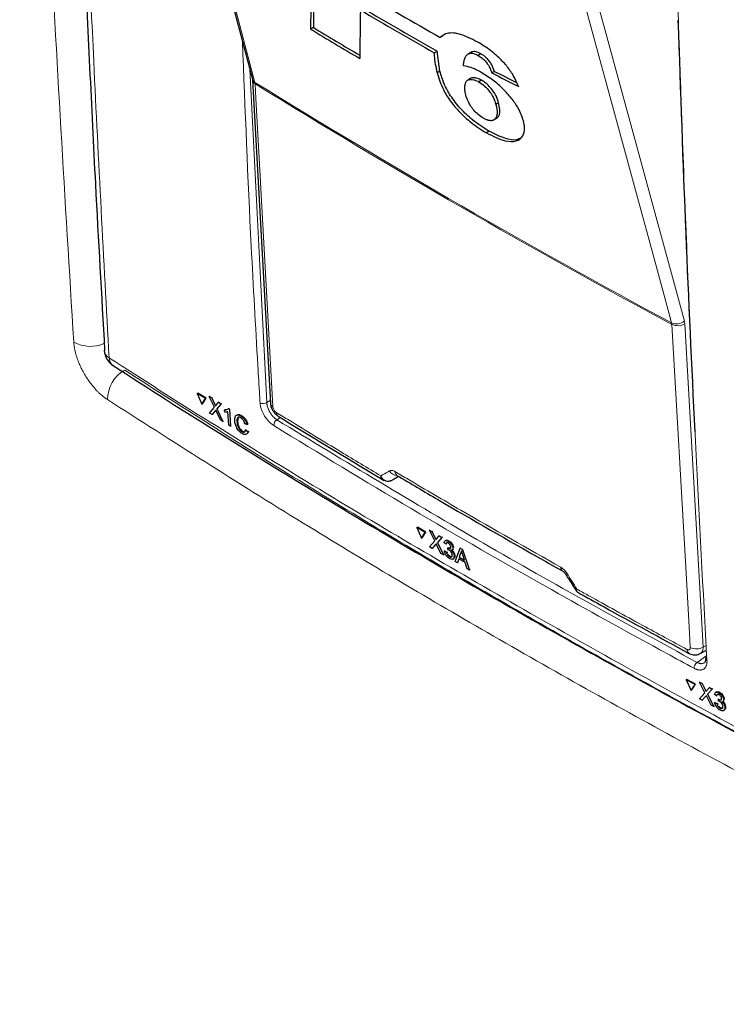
# Paper-space layout 'Blatt2' of a CAD drawing. Header units: millimetres. Extents: x 5 to 418, y 2 to 292.
# Tile 8 of 81: x 137 to 152, y 120 to 141. Entities that reach past the tile are written whole.
import ezdxf

# ---------------------------------------------------------------- set-up
doc = ezdxf.new("R2010")
doc.units = ezdxf.units.MM

psp = doc.layouts.new('Blatt2')

# ---------------------------------------------------------------- linework, layer by layer
at = {"color": 7, "linetype": 'Continuous', "lineweight": 25}
for p, q in [((140.164, 147.058), (142.067, 139.861)), ((143.36, 140.958), (143.301, 140.924)), ((146.109, 140.783), (146.05, 140.749)), ((145.927, 140.42), (145.986, 140.454)), ((146.046, 140.03), (145.986, 140.454)), ((146.704, 140.431), (146.645, 140.397)), ((146.722, 140.44), (146.663, 140.407)), ((146.919, 140.4), (146.86, 140.366)), ((146.046, 140.03), (145.987, 139.996)), ((147.208, 140.029), (147.149, 139.996)), ((142.069, 139.842), (142.446, 132.985)), ((146.699, 139.879), (146.64, 139.845)), ((146.93, 139.84), (146.871, 139.806)), ((147.293, 139.361), (147.235, 139.327)), ((147.195, 138.998), (147.253, 139.032)), ((147.199, 139.001), (147.195, 138.998)), ((147.258, 139.035), (147.199, 139.001)), ((147.093, 138.755), (147.035, 138.721)), ((138.919, 134.103), (138.919, 134.098)), ((140.892, 133.187), (140.907, 133.195)), ((141.065, 133.079), (140.892, 133.187)), ((140.892, 133.187), (140.989, 132.959)), ((141.079, 133.088), (140.907, 133.195)), ((140.989, 132.959), (141.065, 133.079)), ((141.004, 132.968), (141.079, 133.088)), ((141.065, 133.079), (141.079, 133.088)), ((141.148, 133.125), (141.163, 133.134)), ((141.258, 132.895), (141.148, 133.125)), ((141.148, 133.125), (141.201, 133.092)), ((141.163, 133.134), (141.165, 133.132)), ((141.201, 133.092), (141.216, 133.101)), ((141.201, 133.092), (141.261, 132.966)), ((141.298, 132.943), (141.347, 133.001)), ((141.347, 133.001), (141.361, 133.01)), ((141.347, 133.001), (141.401, 132.967)), ((140.989, 132.959), (141.004, 132.968)), ((141.155, 132.772), (141.258, 132.895)), ((141.275, 132.817), (141.208, 132.739)), ((141.386, 132.628), (141.302, 132.804)), ((141.401, 132.967), (141.311, 132.861)), ((141.311, 132.861), (141.326, 132.87)), ((141.311, 132.861), (141.439, 132.595)), ((141.401, 132.967), (141.415, 132.976)), ((141.472, 132.835), (141.486, 132.844)), ((141.475, 132.793), (141.472, 132.835)), ((141.487, 132.844), (141.532, 132.852)), ((141.561, 132.518), (141.544, 132.801)), ((141.553, 132.872), (141.567, 132.881)), ((141.553, 132.872), (141.579, 132.856)), ((141.579, 132.856), (141.593, 132.865)), ((141.579, 132.856), (141.601, 132.493)), ((141.208, 132.739), (141.155, 132.772)), ((141.208, 132.739), (141.223, 132.748)), ((141.439, 132.595), (141.386, 132.628)), ((141.439, 132.595), (141.453, 132.603)), ((141.734, 132.588), (141.748, 132.596)), ((141.759, 132.673), (141.749, 132.596)), ((141.822, 132.708), (141.837, 132.717)), ((141.601, 132.493), (141.561, 132.518)), ((141.601, 132.493), (141.615, 132.502)), ((141.839, 132.38), (141.854, 132.389)), ((141.949, 132.528), (141.906, 132.544)), ((141.921, 132.416), (141.936, 132.425)), ((141.921, 132.416), (141.966, 132.377)), ((141.949, 132.528), (141.964, 132.536)), ((141.966, 132.377), (141.981, 132.386)), ((145.002, 131.336), (144.998, 131.334)), ((145.002, 131.336), (145.169, 131.428)), ((145.132, 131.449), (145.133, 131.449)), ((145.559, 130.34), (145.573, 130.349)), ((145.737, 130.235), (145.559, 130.34)), ((145.559, 130.34), (145.658, 130.114)), ((145.751, 130.245), (145.573, 130.349)), ((145.824, 130.284), (145.838, 130.293)), ((145.937, 130.056), (145.824, 130.284)), ((145.824, 130.284), (145.879, 130.251)), ((145.658, 130.114), (145.737, 130.235)), ((145.658, 130.114), (145.672, 130.123)), ((145.672, 130.123), (145.751, 130.245)), ((145.737, 130.235), (145.751, 130.245)), ((145.879, 130.251), (145.893, 130.261)), ((145.879, 130.251), (145.941, 130.127)), ((145.979, 130.105), (146.03, 130.164)), ((146.086, 130.131), (145.993, 130.023)), ((146.03, 130.164), (146.044, 130.173)), ((146.03, 130.164), (146.086, 130.131)), ((146.086, 130.131), (146.099, 130.14)), ((146.171, 130.068), (146.155, 130.058)), ((145.829, 129.931), (145.937, 130.056)), ((145.885, 129.898), (145.829, 129.931)), ((145.954, 129.978), (145.885, 129.898)), ((145.885, 129.898), (145.899, 129.907)), ((146.069, 129.791), (145.983, 129.965)), ((145.993, 130.023), (146.006, 130.032)), ((145.993, 130.023), (146.124, 129.759)), ((146.177, 129.984), (146.135, 130.013)), ((146.177, 129.984), (146.19, 129.993)), ((146.215, 129.872), (146.217, 129.911)), ((146.217, 129.911), (146.23, 129.92)), ((146.223, 129.907), (146.236, 129.916)), ((146.224, 130.05), (146.238, 130.059)), ((146.305, 129.862), (146.32, 129.872)), ((146.322, 129.905), (146.335, 129.913)), ((146.368, 129.617), (146.475, 129.904)), ((146.475, 129.904), (146.489, 129.913)), ((146.475, 129.904), (146.527, 129.874)), ((146.527, 129.874), (146.54, 129.883)), ((146.527, 129.874), (146.677, 129.437)), ((146.124, 129.759), (146.069, 129.791)), ((146.124, 129.759), (146.138, 129.768)), ((146.141, 129.843), (146.155, 129.852)), ((146.141, 129.843), (146.182, 129.824)), ((146.182, 129.824), (146.196, 129.833)), ((146.197, 129.833), (146.206, 129.801)), ((146.247, 129.723), (146.26, 129.732)), ((146.324, 129.671), (146.339, 129.681)), ((146.348, 129.734), (146.361, 129.743)), ((146.447, 129.679), (146.417, 129.588)), ((146.585, 129.598), (146.447, 129.679)), ((146.485, 129.793), (146.458, 129.712)), ((146.458, 129.712), (146.472, 129.721)), ((146.458, 129.712), (146.569, 129.648)), ((146.485, 129.793), (146.499, 129.802)), ((146.569, 129.648), (146.531, 129.761)), ((146.417, 129.588), (146.368, 129.617)), ((146.417, 129.588), (146.43, 129.597)), ((146.628, 129.465), (146.585, 129.598)), ((146.677, 129.437), (146.628, 129.465)), ((146.677, 129.437), (146.691, 129.446)), ((151.575, 127.664), (151.708, 127.736)), ((151.28, 127.106), (151.293, 127.115)), ((151.466, 127.006), (151.28, 127.106)), ((151.28, 127.106), (151.383, 126.883)), ((151.479, 127.015), (151.293, 127.115)), ((151.383, 126.883), (151.466, 127.006)), ((151.396, 126.892), (151.479, 127.015)), ((151.466, 127.006), (151.479, 127.015)), ((151.557, 127.056), (151.57, 127.066)), ((151.674, 126.831), (151.557, 127.056)), ((151.557, 127.056), (151.614, 127.025)), ((151.614, 127.025), (151.627, 127.035)), ((151.614, 127.025), (151.678, 126.902)), ((151.717, 126.881), (151.771, 126.941)), ((151.771, 126.941), (151.784, 126.95)), ((151.771, 126.941), (151.829, 126.91)), ((151.383, 126.883), (151.396, 126.892)), ((151.56, 126.703), (151.674, 126.831)), ((151.691, 126.754), (151.618, 126.672)), ((151.81, 126.569), (151.72, 126.741)), ((151.829, 126.91), (151.731, 126.8)), ((151.731, 126.8), (151.744, 126.809)), ((151.731, 126.8), (151.867, 126.539)), ((151.829, 126.91), (151.842, 126.919)), ((151.923, 126.765), (151.879, 126.793)), ((151.915, 126.848), (151.9, 126.838)), ((151.923, 126.765), (151.936, 126.774)), ((151.973, 126.832), (151.986, 126.842)), ((151.618, 126.672), (151.56, 126.703)), ((151.618, 126.672), (151.632, 126.682)), ((151.867, 126.539), (151.81, 126.569)), ((151.867, 126.539), (151.88, 126.548)), ((151.885, 126.623), (151.898, 126.632)), ((151.885, 126.623), (151.928, 126.605)), ((151.928, 126.605), (151.941, 126.614)), ((151.942, 126.614), (151.951, 126.582)), ((151.962, 126.654), (151.964, 126.693)), ((151.964, 126.693), (151.977, 126.702)), ((151.971, 126.689), (151.984, 126.698)), ((151.995, 126.506), (152.008, 126.515)), ((152.057, 126.647), (152.072, 126.657)), ((152.074, 126.689), (152.087, 126.698)), ((152.1, 126.519), (152.113, 126.528)), ((152.076, 126.457), (152.091, 126.467))]:
    psp.add_line(p, q, dxfattribs=at)
at = {"color": 7, "linetype": 'Continuous', "lineweight": 18}
for p, q in [((142.01, 140.077), (142.368, 132.993)), ((142.123, 139.765), (142.119, 139.794)), ((150.973, 134.655), (150.969, 134.685)), ((151.248, 134.667), (151.239, 134.726)), ((151.248, 134.667), (151.638, 127.802)), ((142.368, 132.993), (142.443, 133.042)), ((141.261, 132.966), (141.276, 132.975)), ((141.275, 132.817), (141.289, 132.826)), ((142.658, 132.677), (142.584, 132.628)), ((145.941, 130.127), (145.955, 130.136)), ((145.954, 129.978), (145.968, 129.987)), ((151.638, 127.802), (151.703, 127.837)), ((151.508, 127.477), (151.714, 127.621)), ((151.678, 126.902), (151.691, 126.911)), ((151.691, 126.754), (151.704, 126.763))]:
    psp.add_line(p, q, dxfattribs=at)
at = {"color": 7, "linetype": 'Continuous', "lineweight": 18, "flags": 128}
for points in [[(140.216, 146.991), (140.288, 146.719), (140.576, 145.629), (141.728, 141.27), (142.119, 139.794)], [(150.969, 134.685), (150.894, 134.959), (150.596, 136.054), (149.403, 140.437), (148.998, 141.921)], [(149.269, 141.962), (150.252, 138.353), (151.239, 134.726)], [(142.123, 139.765), (142.14, 139.449), (142.21, 138.187), (142.499, 132.908)], [(151.363, 127.791), (151.345, 128.107), (151.274, 129.371), (150.973, 134.655)]]:
    psp.add_lwpolyline(points, dxfattribs=at)
at = {"color": 7, "linetype": 'Continuous', "lineweight": 25}
for centre, radius, start, end in [((229.509, 286.782), 168.199, 239.58663, 240.25149), ((229.381, 285.803), 167.573, 239.53353, 240.1547), ((229.361, 285.837), 167.652, 239.53375, 240.15463), ((227.79, 281.302), 163.783, 238.969, 239.37068), ((227.79, 281.369), 163.899, 238.96951, 239.39441), ((139.318, 134.121), 0.4, 183.291, 237.1402), ((151.74, 127.551), 0.052, 117.6139, 179.3631)]:
    psp.add_arc(centre, radius, start, end, dxfattribs=at)
at = {"color": 7, "linetype": 'Continuous', "lineweight": 18}
for centre, radius, start, end in [((142.176, 139.892), 0.113, 195.6341, 239.7966), ((142.17, 139.854), 0.101, 186.0619, 242.4964), ((230.098, 281.975), 167.2, 238.25156, 241.75381), ((230.099, 281.94), 167.194, 238.25137, 241.754), ((151.072, 134.92), 0.256, 246.3296, 310.8196), ((151.1, 134.921), 0.294, 244.5161, 300.2409), ((138.62, 134.911), 0.723, 240.9218, 294.6739), ((139.118, 134.121), 0.201, 186.5592, 240.6653), ((139.218, 133.945), 0.198, 179.6975, 234.3198), ((139.709, 133.054), 0.723, 119.5458, 179.7333), ((142.294, 133.118), 0.145, 241.8654, 300.6211), ((142.546, 132.997), 0.101, 186.7627, 242.4398), ((142.669, 132.784), 0.0974, 178.7918, 234.4647), ((142.667, 132.504), 0.149, 123.6038, 179.3326), ((145.154, 131.647), 0.205, 209.8641, 265.9262), ((145.188, 131.528), 0.0962, 178.4114, 235.0292), ((148.71, 129.492), 0.0943, 177.8387, 236.1943), ((148.691, 129.436), 0.0814, 284.6474, 308.0898), ((151.49, 128.057), 0.294, 244.5222, 300.2404), ((151.388, 127.747), 0.0935, 177.5069, 235.7509), ((151.603, 127.351), 0.158, 127.3228, 179.8962), ((151.74, 127.559), 0.0533, 187.5586, 246.6459)]:
    psp.add_arc(centre, radius, start, end, dxfattribs=at)
at = {"color": 7, "linetype": 'Continuous', "lineweight": 25}
for centre, major_axis, ratio, start_param, end_param in [((1658.738, 5128.608), (1478.3, 5143.438), 0.064859, 2.910951, 2.91282), ((1658.106, 5126.372), (1477.626, 5141.094), 0.064859, 2.911007, 2.912822), ((1682.394, 5214.514), (1501.164, 5232.004), 0.064047, 2.912272, 2.913078), ((273.923, 212.79), (178.725, 8.789), 0.541565, 3.89758, 3.902097), ((273.922, 212.79), (178.642, 8.785), 0.541565, 3.897586, 3.901303)]:
    psp.add_ellipse(centre, major_axis=major_axis, ratio=ratio, start_param=start_param, end_param=end_param, dxfattribs=at)
at = {"color": 7, "linetype": 'Continuous', "lineweight": 18}
psp.add_ellipse((279.604, 205.489), major_axis=(177.029, 99.711), ratio=0.010893, start_param=2.427244, end_param=2.428475, dxfattribs=at)
for points, knots in [([(138.269, 134.279), (138.085, 137.296), (137.709, 143.464), (137.452, 150.109), (137.346, 153.714), (137.334, 154.109)], [0, 0, 0, 0, 0.460212, 0.940949, 1, 1, 1, 1]), ([(138.232, 153.648), (138.237, 153.434), (138.262, 152.361), (138.38, 147.867), (138.611, 141.494), (138.907, 136.04), (139.02, 133.946)], [0, 0, 0, 0, 0.032288, 0.161438, 0.678067, 1, 1, 1, 1]), ([(150.984, 145.588), (150.985, 145.535), (150.992, 145.267), (151.02, 144.141), (151.099, 141.359), (151.249, 137.097), (151.463, 132.194), (151.637, 129.01), (151.719, 127.51)], [0, 0, 0, 0, 0.0088086, 0.044043, 0.1849809, 0.4668597, 0.7487682, 1, 1, 1, 1]), ([(142.226, 132.99), (142.223, 133.043), (142.207, 133.306), (142.143, 134.411), (142, 136.907), (141.909, 139.218), (141.851, 140.677)], [0, 0, 0, 0, 0.020653, 0.103267, 0.433722, 1, 1, 1, 1]), ([(138.269, 134.279), (138.27, 134.264), (138.273, 134.22), (138.283, 134.158), (138.298, 134.087), (138.318, 134.007), (138.351, 133.907), (138.394, 133.799), (138.442, 133.699), (138.495, 133.6), (138.547, 133.516), (138.6, 133.44), (138.649, 133.374), (138.707, 133.305), (138.757, 133.25), (138.812, 133.195), (138.867, 133.145), (138.929, 133.096), (138.966, 133.07), (138.986, 133.057)], [0, 0, 0, 0, 0.035392, 0.106537, 0.14232, 0.191884, 0.282004, 0.356417, 0.419288, 0.496208, 0.570671, 0.606984, 0.673508, 0.730812, 0.785305, 0.824929, 0.891502, 0.945495, 1, 1, 1, 1]), ([(139.02, 133.946), (139.197, 133.831), (140.084, 133.26), (141.701, 132.241), (143.894, 130.899), (146.126, 129.576), (148.395, 128.271), (150.694, 126.99), (153.018, 125.732), (154.59, 124.913), (155.376, 124.503)], [0, 0, 0, 0, 0.034565, 0.172831, 0.311096, 0.449399, 0.587812, 0.726262, 0.863113, 1, 1, 1, 1]), ([(139.352, 133.683), (140.663, 132.844), (143.286, 131.166), (147.383, 128.739), (151.585, 126.375), (154.488, 124.863), (155.94, 124.107)], [0, 0, 0, 0, 0.249891, 0.5, 0.749891, 1, 1, 1, 1]), ([(155.615, 123.457), (154.16, 124.215), (151.251, 125.73), (147.101, 128.064), (142.991, 130.496), (140.36, 132.178), (138.986, 133.057)], [0, 0, 0, 0, 0.249891, 0.5, 0.738743, 1, 1, 1, 1]), ([(142.368, 132.993), (142.368, 132.989), (142.369, 132.976), (142.372, 132.957), (142.379, 132.922), (142.39, 132.886), (142.405, 132.848), (142.416, 132.826), (142.427, 132.804), (142.44, 132.781), (142.454, 132.76), (142.468, 132.74), (142.483, 132.72), (142.499, 132.701), (142.516, 132.684), (142.532, 132.668), (142.549, 132.653), (142.567, 132.64), (142.578, 132.632), (142.584, 132.628)], [0, 0, 0, 0, 0.034826, 0.104819, 0.140015, 0.300044, 0.354805, 0.407823, 0.461212, 0.515174, 0.569923, 0.622924, 0.676295, 0.730239, 0.78497, 0.837966, 0.891332, 0.945273, 1, 1, 1, 1]), ([(142.518, 132.506), (142.487, 132.528), (142.425, 132.573), (142.339, 132.678), (142.273, 132.797), (142.235, 132.906), (142.228, 132.966), (142.226, 132.99)], [0, 0, 0, 0, 0.214922, 0.429826, 0.644764, 0.859729, 1, 1, 1, 1]), ([(142.499, 132.908), (142.501, 132.898), (142.503, 132.88), (142.516, 132.849), (142.534, 132.82), (142.554, 132.799), (142.567, 132.79), (142.572, 132.786)], [0, 0, 0, 0, 0.214751, 0.429579, 0.643815, 0.857551, 1, 1, 1, 1]), ([(142.572, 132.786), (142.663, 132.73), (143.118, 132.449), (143.856, 131.999), (144.509, 131.608), (144.792, 131.438)], [0, 0, 0, 0, 0.124102, 0.620516, 1, 1, 1, 1]), ([(142.584, 132.628), (144.035, 131.746), (146.939, 129.981), (149.984, 128.312), (151.508, 127.477)], [0, 0, 0, 0, 0.499744, 1, 1, 1, 1]), ([(151.446, 127.352), (151.397, 127.378), (151.154, 127.509), (150.136, 128.061), (148.165, 129.154), (145.42, 130.734), (143.485, 131.915), (142.518, 132.506)], [0, 0, 0, 0, 0.015838, 0.079188, 0.332598, 0.666223, 1, 1, 1, 1]), ([(144.792, 131.438), (144.843, 131.468), (144.904, 131.503), (144.966, 131.539), (144.976, 131.545)], [0, 0, 0, 0, 0.830622, 1, 1, 1, 1]), ([(144.976, 131.545), (144.99, 131.55), (145.018, 131.56), (145.06, 131.548), (145.085, 131.534), (145.092, 131.531)], [0, 0, 0, 0, 0.428971, 0.858107, 1, 1, 1, 1]), ([(145.092, 131.531), (145.185, 131.475), (145.65, 131.2), (146.815, 130.516), (147.906, 129.898), (148.616, 129.496)], [0, 0, 0, 0, 0.0802422, 0.4012143, 1, 1, 1, 1]), ([(117.541, 130.496), (118.453, 130.016), (120.277, 129.057), (122.966, 127.589), (125.62, 126.099), (128.002, 124.72), (130.126, 123.459), (132.507, 122.013), (135.353, 120.235), (137.521, 118.81), (138.605, 118.097)], [0, 0, 0, 0, 0.122814, 0.245657, 0.368585, 0.491542, 0.58187, 0.67221, 0.836071, 1, 1, 1, 1]), ([(148.616, 129.496), (148.636, 129.483), (148.675, 129.457), (148.716, 129.409), (148.736, 129.379), (148.741, 129.372)], [0, 0, 0, 0, 0.428233, 0.856338, 1, 1, 1, 1]), ([(148.741, 129.372), (148.813, 129.259), (148.885, 129.147), (148.957, 129.034), (148.957, 129.033)], [0, 0, 0, 0, 0.996046, 1, 1, 1, 1]), ([(148.957, 129.033), (148.957, 129.033), (148.957, 129.032), (148.956, 129.03), (148.953, 129.026), (148.948, 129.014), (148.943, 128.998), (148.947, 128.993), (148.95, 128.99)], [0, 0, 0, 0, 0.011866, 0.036302, 0.092486, 0.236969, 0.635179, 1, 1, 1, 1]), ([(148.957, 129.033), (148.957, 129.033), (148.957, 129.032), (148.956, 129.03), (148.955, 129.026), (148.954, 129.021), (148.953, 129.016), (148.952, 129.01), (148.952, 129.004), (148.952, 128.998), (148.952, 128.993), (148.953, 128.989), (148.954, 128.985), (148.956, 128.982), (148.957, 128.979), (148.959, 128.976), (148.961, 128.974), (148.961, 128.974)], [0, 0, 0, 0, 0.010752, 0.032903, 0.083825, 0.149261, 0.2148, 0.304521, 0.394509, 0.485325, 0.576424, 0.646096, 0.715898, 0.785899, 0.856167, 0.928009, 1, 1, 1, 1]), ([(148.957, 129.033), (149.037, 128.989), (149.501, 128.73), (150.278, 128.301), (150.981, 127.921), (151.294, 127.751)], [0, 0, 0, 0, 0.10352, 0.599934, 1, 1, 1, 1]), ([(151.294, 127.751), (151.3, 127.748), (151.313, 127.742), (151.334, 127.74), (151.351, 127.748), (151.362, 127.765), (151.363, 127.782), (151.363, 127.791)], [0, 0, 0, 0, 0.142449, 0.356185, 0.570421, 0.785249, 1, 1, 1, 1]), ([(151.638, 127.802), (151.638, 127.792), (151.637, 127.77), (151.633, 127.746), (151.627, 127.728), (151.622, 127.716), (151.614, 127.701), (151.604, 127.687), (151.591, 127.674), (151.581, 127.668), (151.575, 127.664)], [0, 0, 0, 0, 0.165347, 0.33236, 0.420687, 0.50593, 0.590214, 0.758244, 0.842074, 1, 1, 1, 1]), ([(151.719, 127.51), (151.72, 127.501), (151.72, 127.484), (151.719, 127.459), (151.715, 127.436), (151.709, 127.414), (151.7, 127.39), (151.686, 127.367), (151.669, 127.348), (151.649, 127.333), (151.626, 127.322), (151.602, 127.316), (151.58, 127.314), (151.558, 127.315), (151.533, 127.318), (151.512, 127.324), (151.488, 127.332), (151.467, 127.34), (151.451, 127.349), (151.446, 127.352)], [0, 0, 0, 0, 0.052937, 0.106368, 0.16045, 0.215046, 0.264816, 0.355313, 0.430037, 0.47982, 0.57034, 0.645082, 0.681477, 0.748151, 0.805583, 0.860198, 0.894972, 0.964858, 1, 1, 1, 1]), ([(151.508, 127.477), (151.512, 127.475), (151.524, 127.468), (151.54, 127.462), (151.557, 127.456), (151.573, 127.452), (151.59, 127.45), (151.606, 127.449), (151.621, 127.45), (151.638, 127.454), (151.653, 127.459), (151.662, 127.465), (151.665, 127.468)], [0, 0, 0, 0, 0.06621, 0.199179, 0.265991, 0.366878, 0.468472, 0.571158, 0.675343, 0.755437, 0.918069, 1, 1, 1, 1])]:
    psp.add_open_spline(points, degree=3, knots=knots, dxfattribs=at)
at = {"color": 7, "linetype": 'Continuous', "lineweight": 25}
for points, knots in [([(138.136, 153.805), (138.144, 153.397), (138.186, 151.31), (138.303, 147.57), (138.491, 142.587), (138.698, 138.096), (138.858, 135.28), (138.926, 134.103)], [0, 0, 0, 0, 0.0612246, 0.3135931, 0.5660969, 0.8186987, 1, 1, 1, 1]), ([(151.465, 132.373), (151.399, 133.776), (151.263, 136.679), (151.162, 139.606), (151.11, 141.118)], [0, 0, 0, 0, 0.483147, 1, 1, 1, 1]), ([(146.841, 140.654), (146.71, 140.719), (146.447, 140.85), (146.184, 140.852), (146.086, 140.777), (146.05, 140.749)], [0, 0, 0, 0, 0.383777, 0.771157, 1, 1, 1, 1]), ([(147.72, 139.705), (147.681, 139.793), (147.613, 139.947), (147.442, 140.18), (147.234, 140.389), (147.026, 140.545), (146.89, 140.625), (146.841, 140.654)], [0, 0, 0, 0, 0.242898, 0.4237478, 0.6045665, 0.8558512, 1, 1, 1, 1]), ([(145.927, 140.42), (145.927, 140.399), (145.925, 140.273), (145.959, 140.121), (145.987, 139.996)], [0, 0, 0, 0, 0.1717276, 1, 1, 1, 1]), ([(146.548, 140.146), (146.548, 140.16), (146.55, 140.188), (146.555, 140.228), (146.563, 140.266), (146.572, 140.296), (146.583, 140.324), (146.594, 140.345), (146.607, 140.362), (146.618, 140.376), (146.632, 140.389), (146.649, 140.4), (146.66, 140.405), (146.663, 140.407)], [0, 0, 0, 0, 0.121234, 0.242617, 0.364253, 0.486118, 0.549234, 0.675669, 0.739165, 0.782477, 0.869191, 0.956302, 1, 1, 1, 1]), ([(146.663, 140.407), (146.676, 140.41), (146.708, 140.419), (146.775, 140.409), (146.834, 140.379), (146.86, 140.366)], [0, 0, 0, 0, 0.251222, 0.672178, 1, 1, 1, 1]), ([(146.722, 140.44), (146.718, 140.438), (146.711, 140.436), (146.706, 140.432), (146.704, 140.43)], [0, 0, 0, 0, 0.696266, 1, 1, 1, 1]), ([(146.919, 140.4), (146.899, 140.41), (146.847, 140.437), (146.777, 140.454), (146.739, 140.445), (146.722, 140.44)], [0, 0, 0, 0, 0.251252, 0.656068, 1, 1, 1, 1]), ([(146.86, 140.366), (146.889, 140.348), (146.939, 140.318), (147.009, 140.25), (147.07, 140.172), (147.116, 140.085), (147.138, 140.026), (147.149, 139.996)], [0, 0, 0, 0, 0.21818, 0.380649, 0.543719, 0.767467, 1, 1, 1, 1]), ([(147.208, 140.029), (147.19, 140.075), (147.165, 140.143), (147.103, 140.242), (147.042, 140.31), (146.978, 140.364), (146.938, 140.388), (146.919, 140.4)], [0, 0, 0, 0, 0.348571, 0.519746, 0.692402, 0.85082, 1, 1, 1, 1]), ([(146.902, 140.019), (146.87, 140.036), (146.805, 140.071), (146.681, 140.123), (146.601, 140.137), (146.548, 140.146)], [0, 0, 0, 0, 0.2505674, 0.5016458, 1, 1, 1, 1]), ([(145.987, 139.996), (146.023, 139.881), (146.081, 139.693), (146.264, 139.394), (146.47, 139.151), (146.735, 138.909), (146.924, 138.79), (147.035, 138.721)], [0, 0, 0, 0, 0.257779, 0.422516, 0.58704, 0.758554, 1, 1, 1, 1]), ([(147.093, 138.755), (146.974, 138.83), (146.77, 138.959), (146.481, 139.233), (146.269, 139.502), (146.122, 139.779), (146.073, 139.941), (146.046, 140.03)], [0, 0, 0, 0, 0.259387, 0.445273, 0.632087, 0.798204, 1, 1, 1, 1]), ([(147.821, 138.976), (147.791, 139.064), (147.739, 139.216), (147.573, 139.456), (147.385, 139.663), (147.154, 139.866), (146.99, 139.965), (146.902, 140.019)], [0, 0, 0, 0, 0.23354, 0.40172, 0.569433, 0.767661, 1, 1, 1, 1]), ([(142.067, 139.86), (142.068, 139.857), (142.069, 139.852), (142.069, 139.841), (142.069, 139.838)], [0, 0, 0, 0, 0.667156, 1, 1, 1, 1]), ([(146.6, 139.522), (146.598, 139.532), (146.59, 139.563), (146.579, 139.622), (146.576, 139.685), (146.581, 139.736), (146.588, 139.769), (146.595, 139.791), (146.605, 139.811), (146.619, 139.83), (146.639, 139.846), (146.663, 139.855), (146.689, 139.859), (146.72, 139.859), (146.754, 139.853), (146.785, 139.844), (146.813, 139.835), (146.842, 139.821), (146.864, 139.81), (146.871, 139.806)], [0, 0, 0, 0, 0.043292, 0.129197, 0.258328, 0.35623, 0.404388, 0.452704, 0.501671, 0.550948, 0.609599, 0.679362, 0.715985, 0.766808, 0.849021, 0.880155, 0.9099, 0.969852, 1, 1, 1, 1]), ([(146.93, 139.84), (146.923, 139.843), (146.901, 139.855), (146.865, 139.872), (146.832, 139.882), (146.805, 139.888), (146.777, 139.892), (146.744, 139.893), (146.715, 139.888), (146.703, 139.88), (146.699, 139.878)], [0, 0, 0, 0, 0.075966, 0.228409, 0.382961, 0.460908, 0.556623, 0.743135, 0.92143, 1, 1, 1, 1]), ([(146.871, 139.806), (146.913, 139.778), (146.991, 139.727), (147.097, 139.612), (147.178, 139.488), (147.215, 139.395), (147.231, 139.34), (147.235, 139.327)], [0, 0, 0, 0, 0.2466372, 0.4576364, 0.6531619, 0.9172678, 1, 1, 1, 1]), ([(147.293, 139.361), (147.278, 139.409), (147.254, 139.487), (147.182, 139.611), (147.097, 139.711), (147.009, 139.791), (146.954, 139.825), (146.93, 139.84)], [0, 0, 0, 0, 0.294388, 0.483073, 0.67326, 0.854456, 1, 1, 1, 1]), ([(146.972, 139.033), (146.935, 139.058), (146.865, 139.102), (146.767, 139.201), (146.684, 139.311), (146.63, 139.422), (146.609, 139.49), (146.6, 139.522)], [0, 0, 0, 0, 0.218996, 0.400885, 0.582992, 0.807534, 1, 1, 1, 1]), ([(147.235, 139.327), (147.249, 139.257), (147.271, 139.152), (147.248, 139.048), (147.216, 139.017), (147.199, 139.001)], [0, 0, 0, 0, 0.492083, 0.740099, 1, 1, 1, 1]), ([(147.258, 139.035), (147.273, 139.05), (147.316, 139.09), (147.328, 139.205), (147.304, 139.313), (147.293, 139.361)], [0, 0, 0, 0, 0.245177, 0.663326, 1, 1, 1, 1]), ([(147.19, 138.995), (147.183, 138.992), (147.173, 138.987), (147.156, 138.983), (147.138, 138.981), (147.116, 138.981), (147.091, 138.984), (147.069, 138.99), (147.047, 138.998), (147.025, 139.007), (146.998, 139.019), (146.981, 139.029), (146.972, 139.033)], [0, 0, 0, 0, 0.133166, 0.20002, 0.31008, 0.420974, 0.532976, 0.646159, 0.700871, 0.806996, 0.90607, 1, 1, 1, 1]), ([(147.035, 138.721), (147.174, 138.653), (147.414, 138.536), (147.678, 138.531), (147.814, 138.637), (147.859, 138.796), (147.831, 138.927), (147.821, 138.976)], [0, 0, 0, 0, 0.2923013, 0.501145, 0.7100044, 0.88957, 1, 1, 1, 1]), ([(147.77, 138.62), (147.74, 138.601), (147.659, 138.55), (147.42, 138.594), (147.207, 138.699), (147.093, 138.755)], [0, 0, 0, 0, 0.214344, 0.578658, 1, 1, 1, 1]), ([(139.103, 133.786), (139.141, 133.761), (139.952, 133.229), (141.579, 132.208), (143.988, 130.728), (146.444, 129.275), (148.939, 127.847), (151.478, 126.445), (153.652, 125.278), (154.996, 124.586), (155.464, 124.346)], [0, 0, 0, 0, 0.007316, 0.159791, 0.31208, 0.464128, 0.615833, 0.767297, 0.919011, 1, 1, 1, 1]), ([(141.261, 132.966), (141.265, 132.958), (141.271, 132.946), (141.277, 132.931), (141.279, 132.925), (141.28, 132.921)], [0, 0, 0, 0, 0.561277, 0.781763, 1, 1, 1, 1]), ([(141.288, 132.833), (141.285, 132.83), (141.281, 132.825), (141.276, 132.82), (141.275, 132.817)], [0, 0, 0, 0, 0.560002, 1, 1, 1, 1]), ([(141.28, 132.921), (141.283, 132.925), (141.289, 132.933), (141.295, 132.94), (141.298, 132.943)], [0, 0, 0, 0, 0.56, 1, 1, 1, 1]), ([(141.302, 132.804), (141.299, 132.809), (141.294, 132.819), (141.29, 132.829), (141.288, 132.833)], [0, 0, 0, 0, 0.56, 1, 1, 1, 1]), ([(141.472, 132.835), (141.491, 132.836), (141.524, 132.837), (141.544, 132.861), (141.553, 132.872)], [0, 0, 0, 0, 0.560427, 1, 1, 1, 1]), ([(141.544, 132.801), (141.532, 132.797), (141.511, 132.789), (141.486, 132.792), (141.475, 132.793)], [0, 0, 0, 0, 0.559686, 1, 1, 1, 1]), ([(142.449, 132.985), (142.45, 132.969), (142.45, 132.921), (142.485, 132.839), (142.541, 132.755), (142.594, 132.722), (142.615, 132.708)], [0, 0, 0, 0, 0.14525, 0.435418, 0.773588, 1, 1, 1, 1]), ([(141.69, 132.615), (141.69, 132.64), (141.69, 132.69), (141.721, 132.732), (141.77, 132.736), (141.805, 132.717), (141.822, 132.708)], [0, 0, 0, 0, 0.280492, 0.55957, 0.779615, 1, 1, 1, 1]), ([(141.846, 132.336), (141.823, 132.352), (141.776, 132.385), (141.723, 132.471), (141.698, 132.549), (141.692, 132.593), (141.69, 132.615)], [0, 0, 0, 0, 0.279955, 0.558088, 0.778912, 1, 1, 1, 1]), ([(141.728, 132.717), (141.732, 132.725), (141.744, 132.745), (141.785, 132.744), (141.82, 132.726), (141.837, 132.717)], [0, 0, 0, 0, 0.222773, 0.611088, 1, 1, 1, 1]), ([(141.823, 132.668), (141.812, 132.674), (141.79, 132.686), (141.762, 132.685), (141.734, 132.659), (141.734, 132.617), (141.734, 132.588)], [0, 0, 0, 0, 0.1872234, 0.3739058, 0.5607363, 1, 1, 1, 1]), ([(141.734, 132.588), (141.736, 132.568), (141.74, 132.528), (141.761, 132.464), (141.8, 132.41), (141.826, 132.39), (141.839, 132.38)], [0, 0, 0, 0, 0.281245, 0.560716, 0.780138, 1, 1, 1, 1]), ([(141.749, 132.596), (141.751, 132.576), (141.755, 132.536), (141.776, 132.473), (141.814, 132.419), (141.841, 132.399), (141.854, 132.389)], [0, 0, 0, 0, 0.281245, 0.560716, 0.780138, 1, 1, 1, 1]), ([(141.822, 132.708), (141.838, 132.697), (141.869, 132.676), (141.908, 132.626), (141.935, 132.575), (141.944, 132.543), (141.949, 132.528)], [0, 0, 0, 0, 0.280081, 0.559449, 0.779549, 1, 1, 1, 1]), ([(141.906, 132.544), (141.902, 132.558), (141.893, 132.584), (141.873, 132.622), (141.847, 132.651), (141.831, 132.662), (141.823, 132.668)], [0, 0, 0, 0, 0.280553, 0.559739, 0.779654, 1, 1, 1, 1]), ([(141.837, 132.717), (141.852, 132.706), (141.883, 132.685), (141.922, 132.635), (141.95, 132.583), (141.959, 132.552), (141.964, 132.536)], [0, 0, 0, 0, 0.280081, 0.559449, 0.779549, 1, 1, 1, 1]), ([(142.613, 132.705), (142.801, 132.589), (143.545, 132.13), (144.299, 131.677), (144.863, 131.339)], [0, 0, 0, 0, 0.253249, 1, 1, 1, 1]), ([(141.839, 132.38), (141.851, 132.374), (141.875, 132.362), (141.91, 132.37), (141.917, 132.399), (141.921, 132.416)], [0, 0, 0, 0, 0.280711, 0.560905, 1, 1, 1, 1]), ([(141.966, 132.377), (141.962, 132.361), (141.954, 132.331), (141.924, 132.311), (141.885, 132.314), (141.859, 132.328), (141.846, 132.336)], [0, 0, 0, 0, 0.2802563, 0.5595462, 0.7795894, 1, 1, 1, 1]), ([(141.854, 132.389), (141.867, 132.382), (141.884, 132.372), (141.897, 132.376), (141.901, 132.377)], [0, 0, 0, 0, 0.692443, 1, 1, 1, 1]), ([(141.981, 132.386), (141.978, 132.368), (141.975, 132.35), (141.964, 132.343), (141.963, 132.342)], [0, 0, 0, 0, 0.942519, 1, 1, 1, 1]), ([(144.998, 131.334), (144.994, 131.332), (144.973, 131.322), (144.93, 131.316), (144.873, 131.334), (144.829, 131.371), (144.806, 131.407), (144.796, 131.427), (144.793, 131.435), (144.792, 131.438), (144.792, 131.438)], [0, 0, 0, 0, 0.050098, 0.27415, 0.515159, 0.765666, 0.911881, 0.965579, 0.995274, 1, 1, 1, 1]), ([(144.863, 131.339), (144.863, 131.339), (144.844, 131.345), (144.822, 131.373), (144.803, 131.407), (144.795, 131.427), (144.793, 131.435), (144.792, 131.438), (144.792, 131.438)], [0, 0, 0, 0, 0.007753, 0.520425, 0.819667, 0.929558, 0.99033, 1, 1, 1, 1]), ([(145.133, 131.449), (145.423, 131.277), (146.45, 130.67), (147.628, 129.993), (148.521, 129.491), (148.658, 129.414)], [0, 0, 0, 0, 0.2500028, 0.8851277, 1, 1, 1, 1]), ([(117.614, 130.292), (118.349, 129.908), (120.03, 129.031), (122.556, 127.667), (125.151, 126.23), (127.651, 124.801), (130.141, 123.327), (132.716, 121.76), (135.321, 120.125), (137.318, 118.827), (138.449, 118.089), (138.715, 117.915)], [0, 0, 0, 0, 0.098606, 0.225578, 0.344418, 0.456874, 0.576145, 0.699893, 0.829893, 0.959979, 1, 1, 1, 1]), ([(145.941, 130.127), (145.945, 130.119), (145.951, 130.107), (145.958, 130.092), (145.959, 130.086), (145.96, 130.082)], [0, 0, 0, 0, 0.561277, 0.781763, 1, 1, 1, 1]), ([(145.96, 130.082), (145.964, 130.087), (145.97, 130.094), (145.976, 130.101), (145.979, 130.105)], [0, 0, 0, 0, 0.56, 1, 1, 1, 1]), ([(146.135, 130.013), (146.137, 130.025), (146.142, 130.049), (146.165, 130.067), (146.194, 130.066), (146.214, 130.056), (146.224, 130.05)], [0, 0, 0, 0, 0.280253, 0.559523, 0.779592, 1, 1, 1, 1]), ([(146.173, 130.066), (146.176, 130.069), (146.184, 130.077), (146.208, 130.075), (146.228, 130.065), (146.238, 130.06)], [0, 0, 0, 0, 0.2012, 0.600294, 1, 1, 1, 1]), ([(145.968, 129.994), (145.965, 129.992), (145.961, 129.986), (145.956, 129.981), (145.954, 129.978)], [0, 0, 0, 0, 0.5600016, 1, 1, 1, 1]), ([(145.983, 129.965), (145.98, 129.971), (145.975, 129.98), (145.97, 129.99), (145.968, 129.994)], [0, 0, 0, 0, 0.56, 1, 1, 1, 1]), ([(146.228, 130.008), (146.22, 130.012), (146.205, 130.019), (146.188, 130.015), (146.179, 130.001), (146.178, 129.99), (146.177, 129.984)], [0, 0, 0, 0, 0.280001, 0.559131, 0.77932, 1, 1, 1, 1]), ([(146.242, 129.861), (146.237, 129.864), (146.228, 129.868), (146.219, 129.871), (146.215, 129.872)], [0, 0, 0, 0, 0.559772, 1, 1, 1, 1]), ([(146.217, 129.911), (146.218, 129.91), (146.22, 129.909), (146.222, 129.908), (146.223, 129.907)], [0, 0, 0, 0, 0.5600031, 1, 1, 1, 1]), ([(146.223, 129.907), (146.231, 129.903), (146.247, 129.895), (146.268, 129.895), (146.28, 129.906), (146.28, 129.92), (146.28, 129.927)], [0, 0, 0, 0, 0.28068, 0.560951, 0.780057, 1, 1, 1, 1]), ([(146.224, 130.05), (146.237, 130.042), (146.263, 130.024), (146.295, 129.983), (146.316, 129.941), (146.32, 129.917), (146.322, 129.905)], [0, 0, 0, 0, 0.2801842, 0.5598553, 0.7799999, 1, 1, 1, 1]), ([(146.28, 129.927), (146.279, 129.936), (146.276, 129.953), (146.262, 129.978), (146.245, 129.997), (146.233, 130.004), (146.228, 130.008)], [0, 0, 0, 0, 0.27946, 0.5589523, 0.7792553, 1, 1, 1, 1]), ([(146.237, 129.916), (146.245, 129.912), (146.26, 129.905), (146.272, 129.906), (146.277, 129.906)], [0, 0, 0, 0, 0.575123, 1, 1, 1, 1]), ([(146.238, 130.06), (146.251, 130.051), (146.277, 130.033), (146.31, 129.992), (146.33, 129.95), (146.334, 129.926), (146.336, 129.914)], [0, 0, 0, 0, 0.280184, 0.559855, 0.78, 1, 1, 1, 1]), ([(146.306, 129.758), (146.305, 129.769), (146.302, 129.79), (146.284, 129.822), (146.263, 129.847), (146.249, 129.856), (146.242, 129.861)], [0, 0, 0, 0, 0.279747, 0.559171, 0.779444, 1, 1, 1, 1]), ([(146.322, 129.905), (146.321, 129.897), (146.321, 129.88), (146.309, 129.861), (146.292, 129.859), (146.282, 129.859)], [0, 0, 0, 0, 0.280496, 0.561003, 1, 1, 1, 1]), ([(146.282, 129.859), (146.292, 129.849), (146.312, 129.831), (146.333, 129.795), (146.345, 129.762), (146.347, 129.743), (146.348, 129.734)], [0, 0, 0, 0, 0.279807, 0.559185, 0.779408, 1, 1, 1, 1]), ([(146.308, 129.856), (146.313, 129.85), (146.329, 129.835), (146.347, 129.804), (146.359, 129.771), (146.361, 129.752), (146.362, 129.743)], [0, 0, 0, 0, 0.18872, 0.503433, 0.751509, 1, 1, 1, 1]), ([(146.334, 129.891), (146.331, 129.884), (146.329, 129.876), (146.321, 129.874), (146.32, 129.874)], [0, 0, 0, 0, 0.8401022, 1, 1, 1, 1]), ([(146.248, 129.682), (146.234, 129.692), (146.205, 129.711), (146.171, 129.757), (146.149, 129.803), (146.144, 129.83), (146.141, 129.843)], [0, 0, 0, 0, 0.279911, 0.559249, 0.779476, 1, 1, 1, 1]), ([(146.182, 129.824), (146.185, 129.813), (146.19, 129.792), (146.205, 129.761), (146.226, 129.737), (146.24, 129.728), (146.247, 129.723)], [0, 0, 0, 0, 0.280881, 0.560073, 0.779653, 1, 1, 1, 1]), ([(146.222, 129.769), (146.228, 129.761), (146.24, 129.746), (146.254, 129.737), (146.261, 129.733)], [0, 0, 0, 0, 0.499129, 1, 1, 1, 1]), ([(146.247, 129.723), (146.256, 129.719), (146.275, 129.71), (146.296, 129.717), (146.306, 129.734), (146.306, 129.75), (146.306, 129.758)], [0, 0, 0, 0, 0.2798831, 0.5589932, 0.779319, 1, 1, 1, 1]), ([(146.348, 129.734), (146.347, 129.718), (146.345, 129.685), (146.318, 129.665), (146.284, 129.664), (146.26, 129.676), (146.248, 129.682)], [0, 0, 0, 0, 0.2794007, 0.5590642, 0.7793783, 1, 1, 1, 1]), ([(146.261, 129.733), (146.271, 129.728), (146.288, 129.719), (146.3, 129.725), (146.305, 129.728)], [0, 0, 0, 0, 0.5568282, 1, 1, 1, 1]), ([(146.362, 129.743), (146.362, 129.726), (146.361, 129.698), (146.344, 129.688), (146.338, 129.684)], [0, 0, 0, 0, 0.606083, 1, 1, 1, 1]), ([(146.503, 129.847), (146.501, 129.836), (146.497, 129.816), (146.489, 129.8), (146.485, 129.793)], [0, 0, 0, 0, 0.5599146, 1, 1, 1, 1]), ([(146.531, 129.761), (146.526, 129.778), (146.517, 129.806), (146.507, 129.835), (146.503, 129.847)], [0, 0, 0, 0, 0.560002, 1, 1, 1, 1]), ([(148.658, 129.414), (148.659, 129.413), (148.66, 129.413), (148.67, 129.406), (148.684, 129.392), (148.7, 129.375), (148.708, 129.362), (148.711, 129.357)], [0, 0, 0, 0, 0.088719, 0.325385, 0.55699, 0.815514, 1, 1, 1, 1]), ([(148.712, 129.357), (148.733, 129.324), (148.811, 129.201), (148.89, 129.078), (148.947, 128.988)], [0, 0, 0, 0, 0.269026, 1, 1, 1, 1]), ([(148.948, 128.989), (148.952, 128.983), (148.956, 128.975), (148.965, 128.972), (148.967, 128.971)], [0, 0, 0, 0, 0.734864, 1, 1, 1, 1]), ([(148.961, 128.974), (148.962, 128.973), (148.964, 128.971), (148.966, 128.97), (148.967, 128.97)], [0, 0, 0, 0, 0.518482, 1, 1, 1, 1]), ([(148.973, 128.966), (149.159, 128.862), (149.941, 128.426), (150.733, 127.997), (151.336, 127.669)], [0, 0, 0, 0, 0.238402, 1, 1, 1, 1]), ([(151.337, 127.672), (151.344, 127.667), (151.376, 127.646), (151.444, 127.634), (151.521, 127.637), (151.56, 127.66), (151.573, 127.668)], [0, 0, 0, 0, 0.104091, 0.464853, 0.811125, 1, 1, 1, 1]), ([(151.687, 127.552), (151.687, 127.55), (151.691, 127.524), (151.682, 127.489), (151.674, 127.471), (151.666, 127.469), (151.664, 127.469)], [0, 0, 0, 0, 0.019853, 0.429813, 0.849709, 1, 1, 1, 1]), ([(151.678, 126.902), (151.682, 126.894), (151.688, 126.882), (151.695, 126.868), (151.697, 126.861), (151.697, 126.858)], [0, 0, 0, 0, 0.561277, 0.781763, 1, 1, 1, 1]), ([(151.705, 126.77), (151.702, 126.767), (151.698, 126.762), (151.693, 126.756), (151.691, 126.754)], [0, 0, 0, 0, 0.5600016, 1, 1, 1, 1]), ([(151.697, 126.858), (151.701, 126.862), (151.708, 126.87), (151.714, 126.877), (151.717, 126.881)], [0, 0, 0, 0, 0.56, 1, 1, 1, 1]), ([(151.72, 126.741), (151.717, 126.747), (151.712, 126.756), (151.707, 126.766), (151.705, 126.77)], [0, 0, 0, 0, 0.56, 1, 1, 1, 1]), ([(151.879, 126.793), (151.882, 126.805), (151.887, 126.829), (151.911, 126.847), (151.941, 126.847), (151.962, 126.837), (151.973, 126.832)], [0, 0, 0, 0, 0.280253, 0.559523, 0.779592, 1, 1, 1, 1]), ([(151.917, 126.846), (151.92, 126.849), (151.93, 126.858), (151.955, 126.856), (151.976, 126.847), (151.986, 126.842)], [0, 0, 0, 0, 0.221141, 0.610272, 1, 1, 1, 1]), ([(151.976, 126.79), (151.968, 126.794), (151.953, 126.8), (151.935, 126.796), (151.926, 126.782), (151.924, 126.771), (151.923, 126.765)], [0, 0, 0, 0, 0.2800014, 0.5591308, 0.7793201, 1, 1, 1, 1]), ([(151.973, 126.832), (151.986, 126.824), (152.013, 126.807), (152.047, 126.767), (152.068, 126.725), (152.072, 126.701), (152.074, 126.689)], [0, 0, 0, 0, 0.280184, 0.559855, 0.78, 1, 1, 1, 1]), ([(152.031, 126.711), (152.029, 126.719), (152.027, 126.736), (152.011, 126.761), (151.994, 126.779), (151.982, 126.786), (151.976, 126.79)], [0, 0, 0, 0, 0.27946, 0.558952, 0.779255, 1, 1, 1, 1]), ([(151.986, 126.842), (152, 126.833), (152.027, 126.816), (152.06, 126.776), (152.082, 126.734), (152.085, 126.71), (152.087, 126.699)], [0, 0, 0, 0, 0.2801842, 0.5598553, 0.7799999, 1, 1, 1, 1]), ([(151.996, 126.465), (151.981, 126.474), (151.951, 126.493), (151.916, 126.538), (151.893, 126.584), (151.888, 126.61), (151.885, 126.623)], [0, 0, 0, 0, 0.279911, 0.559249, 0.779476, 1, 1, 1, 1]), ([(151.928, 126.605), (151.931, 126.594), (151.936, 126.573), (151.952, 126.542), (151.973, 126.519), (151.988, 126.51), (151.995, 126.506)], [0, 0, 0, 0, 0.280881, 0.560073, 0.779653, 1, 1, 1, 1]), ([(151.99, 126.644), (151.985, 126.646), (151.975, 126.65), (151.966, 126.653), (151.962, 126.654)], [0, 0, 0, 0, 0.559772, 1, 1, 1, 1]), ([(151.964, 126.693), (151.966, 126.692), (151.968, 126.691), (151.97, 126.69), (151.971, 126.689)], [0, 0, 0, 0, 0.5600031, 1, 1, 1, 1]), ([(151.968, 126.55), (151.974, 126.543), (151.987, 126.528), (152.001, 126.52), (152.008, 126.515)], [0, 0, 0, 0, 0.499129, 1, 1, 1, 1]), ([(151.971, 126.689), (151.979, 126.685), (151.996, 126.678), (152.017, 126.678), (152.03, 126.69), (152.03, 126.704), (152.031, 126.711)], [0, 0, 0, 0, 0.28068, 0.560951, 0.780057, 1, 1, 1, 1]), ([(152.057, 126.542), (152.055, 126.553), (152.052, 126.574), (152.034, 126.606), (152.012, 126.63), (151.997, 126.639), (151.99, 126.644)], [0, 0, 0, 0, 0.2797467, 0.5591709, 0.7794436, 1, 1, 1, 1]), ([(151.995, 126.506), (152.005, 126.501), (152.024, 126.493), (152.046, 126.501), (152.057, 126.518), (152.057, 126.534), (152.057, 126.542)], [0, 0, 0, 0, 0.279883, 0.558993, 0.779319, 1, 1, 1, 1]), ([(152.1, 126.519), (152.099, 126.503), (152.097, 126.47), (152.069, 126.449), (152.033, 126.448), (152.008, 126.459), (151.996, 126.465)], [0, 0, 0, 0, 0.279401, 0.559064, 0.779378, 1, 1, 1, 1]), ([(152.008, 126.515), (152.019, 126.511), (152.037, 126.502), (152.05, 126.509), (152.056, 126.512)], [0, 0, 0, 0, 0.5424259, 1, 1, 1, 1]), ([(152.074, 126.689), (152.073, 126.681), (152.073, 126.664), (152.06, 126.645), (152.042, 126.643), (152.032, 126.642)], [0, 0, 0, 0, 0.280496, 0.561003, 1, 1, 1, 1]), ([(152.032, 126.642), (152.042, 126.633), (152.063, 126.615), (152.085, 126.579), (152.097, 126.546), (152.099, 126.528), (152.1, 126.519)], [0, 0, 0, 0, 0.279807, 0.559185, 0.779408, 1, 1, 1, 1]), ([(152.059, 126.638), (152.065, 126.633), (152.08, 126.619), (152.099, 126.589), (152.111, 126.556), (152.113, 126.537), (152.114, 126.528)], [0, 0, 0, 0, 0.176256, 0.495804, 0.747691, 1, 1, 1, 1]), ([(152.114, 126.528), (152.113, 126.511), (152.113, 126.484), (152.096, 126.474), (152.09, 126.47)], [0, 0, 0, 0, 0.627082, 1, 1, 1, 1])]:
    psp.add_open_spline(points, degree=3, knots=knots, dxfattribs=at)

doc.saveas('drawing.dxf')
